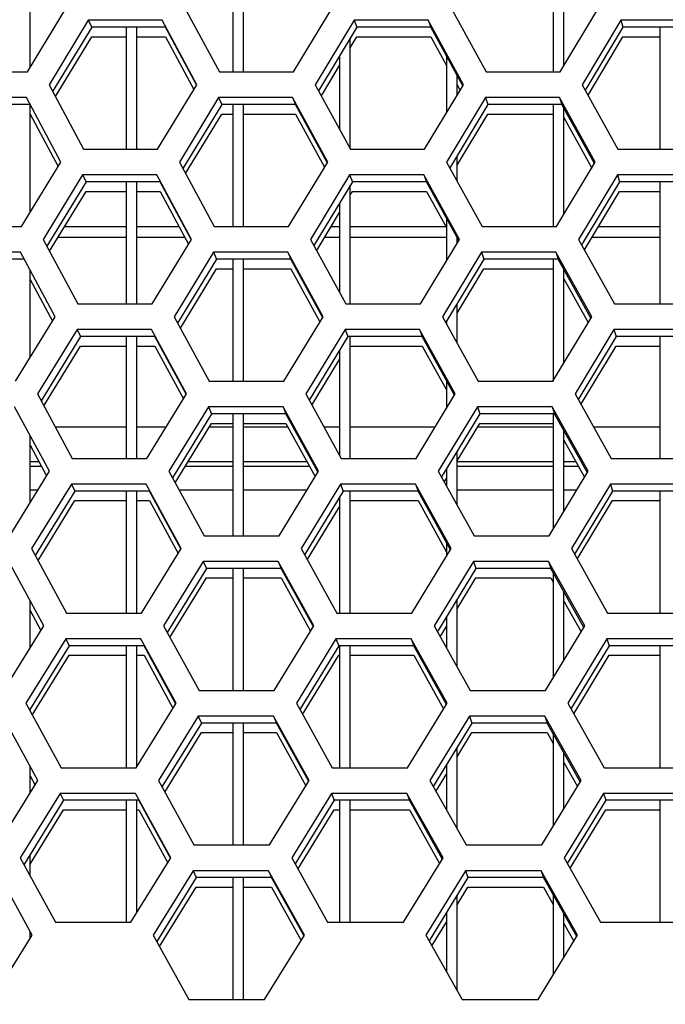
# Model space of a CAD drawing. Header units: millimetres. Extents: x 0 to 420, y 0 to 297.
# Tile 55 of 256: x 118.73 to 121.15, y 86.44 to 90.13. Entities that reach past the tile are written whole.
import ezdxf

# ---------------------------------------------------------------- set-up
doc = ezdxf.new("R2010")
doc.units = ezdxf.units.MM
doc.header["$LTSCALE"] = 23.1
doc.layers.get('0').update_dxf_attribs({"linetype": 'CONTINUOUS'})
doc.layers.add('DIM_PILOTEES', color=7, linetype='CONTINUOUS')
doc.styles.add('TEXTSTYLE_5', font='txt', dxfattribs={"width": 1.142857})
doc.dimstyles.new('DIMSTYLE_4', dxfattribs={"dimtxt": 2.5, "dimasz": 0.1875, "dimexe": 0.125, "dimexo": 0.0625, "dimgap": 1.25, "dimtad": 0, "dimtih": 1, "dimtoh": 1, "dimdsep": 46, "dimtxsty": 'TEXTSTYLE_5', "dimblk": '_FILLED', "dimblk1": '_FILLED', "dimblk2": '_FILLED', "dimcen": 0.09, "dimazin": 2, "dimtfac": 1, "dimtofl": 0, "dimtmove": 0, "dimatfit": 3, "dimldrblk": '_FILLED', "dimfxl": 1, "dimtolj": 1, "dimarcsym": 0})

# ---------------------------------------------------------------- blocks, each defined once
blk = doc.blocks.new('_FILLED')
at = {"color": 0, "linetype": 'BYBLOCK'}
blk.add_solid([(0, 0), (-1, 0.167), (-1, -0.167)], dxfattribs=at)
blk = doc.blocks.new('*D9')
at = {"layer": 'DIM_PILOTEES', "color": 2, "linetype": 'CONTINUOUS'}
for p, q in [((67.0415, 106.0416), (64.0594, 106.0416)), ((64.1844, 106.0416), (64.1844, 83.7884)), ((124.0627, 106.0416), (67.0415, 106.0416)), ((64.1844, 53.2465), (64.1844, 78.7884)), ((67.0415, 53.2465), (64.0594, 53.2465)), ((101.3091, 53.2465), (67.0415, 53.2465))]:
    blk.add_line(p, q, dxfattribs=at)
at = {"layer": 'DIM_PILOTEES', "color": 2, "linetype": 'CONTINUOUS', "xscale": 0.1875, "yscale": 0.1875, "zscale": 0.1875}
for p, rotation in [((64.1844, 106.0416), 90), ((64.1844, 53.2465), 270)]:
    blk.add_blockref('_FILLED', p, dxfattribs=dict(at, rotation=rotation))
at = {"layer": 'DIM_PILOTEES', "color": 2, "linetype": 'CONTINUOUS', "insert": (64.1844, 82.5384), "char_height": 2.5, "width": 8.571429, "attachment_point": 2, "line_spacing_factor": 0.9, "style": 'TEXTSTYLE_5'}
blk.add_mtext('{\\ftxt;\\W0.0001;\\H0.0001;\\~}{\\ftxt;\\W2.2857142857;\\H2.5; }{\\ftxt;\\W0.0001;\\H0.0001;\\~}', dxfattribs=at)

msp = doc.modelspace()

# ---------------------------------------------------------------- linework, layer by layer
at = {"color": 7, "linetype": 'CONTINUOUS'}
for p, q in [((118.7652, 89.9545), (118.7652, 90.3952)), ((119.5252, 90.3952), (119.5252, 89.9381)), ((119.5652, 89.9381), (119.5652, 90.3952)), ((120.7252, 90.3952), (120.7252, 89.9381)), ((120.7652, 89.9608), (120.7652, 90.3952)), ((118.9835, 90.1313), (118.9966, 90.1054)), ((119.9795, 90.1313), (119.9901, 90.1054)), ((120.2568, 90.1313), (120.2666, 90.1054)), ((120.9785, 90.1313), (120.9865, 90.1054)), ((118.9966, 90.1054), (118.8499, 89.864)), ((119.2723, 90.1054), (118.9966, 90.1054)), ((119.1252, 90.1054), (119.1252, 89.6484)), ((119.1652, 89.6484), (119.1652, 90.1054)), ((119.3886, 89.8891), (119.2723, 90.1054)), ((119.9901, 90.1054), (119.8463, 89.8667)), ((120.2666, 90.1054), (119.9901, 90.1054)), ((120.3866, 89.8858), (120.2666, 90.1054)), ((120.9865, 90.1054), (120.8516, 89.8793)), ((121.2637, 90.1054), (120.9865, 90.1054)), ((121.1252, 90.1054), (121.1252, 89.6484)), ((118.8603, 89.8452), (118.9966, 90.0696)), ((118.9966, 90.0696), (119.1252, 90.0696)), ((119.1652, 90.0696), (119.2723, 90.0696)), ((119.2723, 90.0696), (119.3788, 89.8714)), ((119.9652, 90.0283), (119.9901, 90.0696)), ((119.9652, 89.6484), (119.9652, 90.0641)), ((119.9901, 90.0696), (120.2666, 90.0696)), ((120.2666, 90.0696), (120.3252, 89.9623)), ((120.8557, 89.8505), (120.9865, 90.0696)), ((120.9865, 90.0696), (121.1252, 90.0696)), ((119.9252, 89.9977), (119.9252, 89.7218)), ((120.3252, 89.9981), (120.3252, 89.7839)), ((119.8605, 89.8544), (119.9252, 89.9618)), ((120.3652, 89.8503), (120.3652, 89.9249)), ((120.3652, 89.8891), (120.3764, 89.8688)), ((120.8516, 89.8793), (120.8454, 89.8691)), ((119.4716, 89.8415), (119.4834, 89.8157)), ((119.7489, 89.8415), (119.7601, 89.8157)), ((119.8565, 89.8479), (119.8605, 89.8544)), ((120.4712, 89.8415), (120.4805, 89.8157)), ((120.7494, 89.8415), (120.758, 89.8157)), ((118.7653, 89.8157), (118.4896, 89.8157)), ((118.7652, 89.4108), (118.7652, 89.8157)), ((119.4834, 89.8157), (119.338, 89.5757)), ((119.7601, 89.8157), (119.4834, 89.8157)), ((119.5252, 89.8157), (119.5252, 89.3586)), ((119.5652, 89.3586), (119.5652, 89.8157)), ((119.878, 89.5987), (119.7601, 89.8157)), ((120.4805, 89.8157), (120.3442, 89.5889)), ((120.758, 89.8157), (120.4805, 89.8157)), ((120.7252, 89.8157), (120.7252, 89.3586)), ((120.8798, 89.5948), (120.758, 89.8157)), ((120.7652, 89.4041), (120.7652, 89.8025)), ((118.7653, 89.7798), (118.8705, 89.5829)), ((119.3482, 89.5568), (119.4834, 89.7798)), ((119.4834, 89.7798), (119.5252, 89.7798)), ((119.5652, 89.7798), (119.7601, 89.7798)), ((119.7601, 89.7798), (119.8685, 89.5803)), ((120.3652, 89.588), (120.4805, 89.7798)), ((120.4805, 89.7798), (120.7252, 89.7798)), ((120.7652, 89.7666), (120.8695, 89.5776)), ((120.3652, 89.5282), (120.3652, 89.6238)), ((120.3442, 89.5889), (120.3378, 89.5781)), ((118.9624, 89.5518), (118.9755, 89.5259)), ((119.9625, 89.5518), (119.9731, 89.5259)), ((120.2409, 89.5518), (120.2508, 89.5259)), ((120.9656, 89.5518), (120.9736, 89.5259)), ((118.9755, 89.5259), (118.8282, 89.2844)), ((119.2523, 89.5259), (118.9755, 89.5259)), ((119.1252, 89.5259), (119.1252, 89.0688)), ((119.1652, 89.0688), (119.1652, 89.5259)), ((119.3691, 89.3095), (119.2523, 89.5259)), ((119.9731, 89.5259), (119.8287, 89.2872)), ((119.9652, 89.0688), (119.9652, 89.5129)), ((120.2508, 89.5259), (119.9731, 89.5259)), ((120.3713, 89.3062), (120.2508, 89.5259)), ((120.9736, 89.5259), (120.8381, 89.2997)), ((121.252, 89.5259), (120.9736, 89.5259)), ((121.1252, 89.5259), (121.1252, 89.0688)), ((118.8387, 89.2657), (118.9755, 89.4901)), ((118.9755, 89.4901), (119.1252, 89.4901)), ((119.1652, 89.4901), (119.2523, 89.4901)), ((119.2523, 89.4901), (119.3593, 89.2918)), ((119.9652, 89.477), (119.9731, 89.4901)), ((119.9731, 89.4901), (120.2508, 89.4901)), ((120.2508, 89.4901), (120.3252, 89.3542)), ((120.8423, 89.271), (120.9736, 89.4901)), ((120.9736, 89.4901), (121.1252, 89.4901)), ((119.9252, 89.4467), (119.9252, 89.1109)), ((119.8429, 89.2748), (119.9252, 89.4109)), ((120.3252, 89.3901), (120.3252, 89.23)), ((119.1252, 89.357), (118.8944, 89.357)), ((119.324, 89.357), (119.1652, 89.357)), ((119.9252, 89.357), (119.8927, 89.357)), ((120.3237, 89.357), (119.9652, 89.357)), ((121.1252, 89.357), (120.8939, 89.357)), ((119.1252, 89.3169), (118.8699, 89.3169)), ((119.3458, 89.3169), (119.1652, 89.3169)), ((119.9252, 89.3169), (119.8684, 89.3169)), ((120.3252, 89.3169), (119.9652, 89.3169)), ((120.3652, 89.2962), (120.3652, 89.3172)), ((121.1252, 89.3169), (120.8698, 89.3169)), ((119.839, 89.2684), (119.8429, 89.2748)), ((120.8381, 89.2997), (120.832, 89.2896)), ((118.7433, 89.2361), (118.4665, 89.2361)), ((119.4644, 89.2361), (119.3183, 88.9962)), ((119.4525, 89.262), (119.4644, 89.2361)), ((119.7422, 89.2361), (119.4644, 89.2361)), ((119.5252, 89.2361), (119.5252, 88.779)), ((119.5652, 88.779), (119.5652, 89.2361)), ((119.731, 89.262), (119.7422, 89.2361)), ((119.8606, 89.0191), (119.7422, 89.2361)), ((120.4655, 89.2361), (120.3287, 89.0093)), ((120.4562, 89.262), (120.4655, 89.2361)), ((120.7441, 89.2361), (120.4655, 89.2361)), ((120.7252, 89.2361), (120.7252, 88.779)), ((120.7355, 89.262), (120.7441, 89.2361)), ((120.8665, 89.0152), (120.7441, 89.2361)), ((119.3286, 88.9773), (119.4644, 89.2003)), ((119.4644, 89.2003), (119.5252, 89.2003)), ((119.5652, 89.2003), (119.7422, 89.2003)), ((119.7422, 89.2003), (119.8511, 89.0007)), ((120.3652, 89.034), (120.4655, 89.2003)), ((120.4655, 89.2003), (120.7252, 89.2003)), ((120.7652, 88.8473), (120.7652, 89.198)), ((118.7652, 88.8669), (118.7652, 89.1951)), ((120.7653, 89.1621), (120.8562, 88.9981)), ((118.7653, 89.1593), (118.849, 89.0033)), ((120.3652, 88.9208), (120.3652, 89.0698)), ((120.3287, 89.0093), (120.3223, 88.9986)), ((120.3252, 89.0036), (120.3252, 88.9932)), ((118.9544, 88.9463), (118.8065, 88.7049)), ((118.9413, 88.9722), (118.9544, 88.9463)), ((119.2323, 88.9463), (118.9544, 88.9463)), ((119.1252, 88.9463), (119.1252, 88.4893)), ((119.1652, 88.4893), (119.1652, 88.9463)), ((119.3497, 88.7299), (119.2323, 88.9463)), ((119.9561, 88.9463), (119.8111, 88.7077)), ((119.9455, 88.9722), (119.9561, 88.9463)), ((120.2349, 88.9463), (119.9561, 88.9463)), ((119.9652, 88.4893), (119.9652, 88.9463)), ((120.225, 88.9722), (120.2349, 88.9463)), ((120.3559, 88.7266), (120.2349, 88.9463)), ((120.9607, 88.9463), (120.8246, 88.7201)), ((120.9526, 88.9722), (120.9607, 88.9463)), ((121.2402, 88.9463), (120.9607, 88.9463)), ((121.1252, 88.9463), (121.1252, 88.4893)), ((118.8171, 88.6862), (118.9544, 88.9105)), ((118.9544, 88.9105), (119.1252, 88.9105)), ((119.1652, 88.9105), (119.2323, 88.9105)), ((119.2323, 88.9105), (119.3398, 88.7122)), ((119.9652, 88.9105), (120.2349, 88.9105)), ((120.2349, 88.9105), (120.3252, 88.7464)), ((120.8289, 88.6915), (120.9607, 88.9105)), ((120.9607, 88.9105), (121.1252, 88.9105)), ((119.9252, 88.8955), (119.9252, 88.5002)), ((119.8215, 88.6889), (119.9252, 88.8597)), ((120.3252, 88.7823), (120.3252, 88.676)), ((120.8246, 88.7201), (120.8185, 88.7101)), ((119.4334, 88.6824), (119.4453, 88.6566)), ((119.7131, 88.6824), (119.7242, 88.6566)), ((120.4413, 88.6824), (120.4506, 88.6566)), ((120.7217, 88.6824), (120.7303, 88.6566)), ((119.4453, 88.6566), (119.2987, 88.4167)), ((119.7242, 88.6566), (119.4453, 88.6566)), ((119.5252, 88.6566), (119.5252, 88.1995)), ((119.5652, 88.1995), (119.5652, 88.6566)), ((119.8431, 88.4395), (119.7242, 88.6566)), ((120.4506, 88.6566), (120.3132, 88.4297)), ((120.7303, 88.6566), (120.4506, 88.6566)), ((120.7252, 88.6566), (120.7252, 88.2243)), ((120.8532, 88.4356), (120.7303, 88.6566)), ((118.8599, 88.607), (119.1252, 88.607)), ((119.1652, 88.607), (119.2755, 88.607)), ((119.3091, 88.3978), (119.4453, 88.6207)), ((119.4369, 88.607), (119.5252, 88.607)), ((119.4453, 88.6207), (119.5252, 88.6207)), ((119.5652, 88.6207), (119.7242, 88.6207)), ((119.5652, 88.607), (119.7317, 88.607)), ((119.7242, 88.6207), (119.8336, 88.4211)), ((119.8664, 88.607), (119.9252, 88.607)), ((119.9652, 88.607), (120.2834, 88.607)), ((120.3652, 88.4798), (120.4506, 88.6207)), ((120.4423, 88.607), (120.7252, 88.607)), ((120.4506, 88.6207), (120.7252, 88.6207)), ((120.876, 88.607), (121.1252, 88.607)), ((118.7652, 88.3227), (118.7652, 88.5749)), ((120.7652, 88.2903), (120.7652, 88.5937)), ((118.7652, 88.539), (118.8274, 88.4237)), ((120.7652, 88.5579), (120.8429, 88.4185)), ((120.3652, 88.3137), (120.3652, 88.5156)), ((118.7652, 88.4596), (118.808, 88.4596)), ((119.3469, 88.4596), (119.5252, 88.4596)), ((119.5652, 88.4596), (119.8124, 88.4596)), ((120.3652, 88.4596), (120.7252, 88.4596)), ((120.7652, 88.4596), (120.8199, 88.4596)), ((120.3132, 88.4297), (120.3067, 88.4191)), ((120.3252, 88.4496), (120.3252, 88.3858)), ((118.9201, 88.3927), (118.9333, 88.3668)), ((119.9285, 88.3927), (119.939, 88.3668)), ((120.2091, 88.3927), (120.219, 88.3668)), ((120.3171, 88.4004), (120.3252, 88.4138)), ((120.9397, 88.3927), (120.9478, 88.3668)), ((118.7652, 88.3718), (118.7955, 88.3718)), ((118.9333, 88.3668), (118.7848, 88.1253)), ((119.2123, 88.3668), (118.9333, 88.3668)), ((119.1252, 88.3668), (119.1252, 87.9097)), ((119.1652, 87.9097), (119.1652, 88.3668)), ((119.3302, 88.1503), (119.2123, 88.3668)), ((119.3233, 88.3718), (119.5252, 88.3718)), ((119.5652, 88.3718), (119.8035, 88.3718)), ((119.939, 88.3668), (119.7936, 88.1282)), ((120.219, 88.3668), (119.939, 88.3668)), ((119.9652, 87.9097), (119.9652, 88.3668)), ((120.3406, 88.147), (120.219, 88.3668)), ((120.3652, 88.3718), (120.7252, 88.3718)), ((120.7652, 88.3718), (120.8146, 88.3718)), ((120.9478, 88.3668), (120.8111, 88.1405)), ((121.2284, 88.3668), (120.9478, 88.3668)), ((121.1252, 88.3668), (121.1252, 87.9097)), ((118.7954, 88.1067), (118.9333, 88.3309)), ((118.9333, 88.3309), (119.1252, 88.3309)), ((119.1652, 88.3309), (119.2123, 88.3309)), ((119.2123, 88.3309), (119.3204, 88.1326)), ((119.9252, 88.3441), (119.9252, 87.9097)), ((119.9652, 88.3309), (120.219, 88.3309)), ((120.219, 88.3309), (120.3242, 88.1407)), ((120.8155, 88.1119), (120.9478, 88.3309)), ((120.9478, 88.3309), (121.1252, 88.3309)), ((119.804, 88.1093), (119.9252, 88.3083)), ((120.3252, 88.1747), (120.3252, 88.1218)), ((120.8111, 88.1405), (120.8051, 88.1305)), ((119.4144, 88.1029), (119.4262, 88.077)), ((119.6951, 88.1029), (119.7063, 88.077)), ((120.4263, 88.1029), (120.4356, 88.077)), ((120.7079, 88.1029), (120.7165, 88.077)), ((119.4262, 88.077), (119.2791, 87.8372)), ((119.7063, 88.077), (119.4262, 88.077)), ((119.5252, 88.077), (119.5252, 87.6199)), ((119.5652, 87.6199), (119.5652, 88.077)), ((119.8257, 87.8599), (119.7063, 88.077)), ((120.4356, 88.077), (120.2976, 87.8501)), ((120.7165, 88.077), (120.4356, 88.077)), ((120.8399, 87.8561), (120.7165, 88.077)), ((120.7252, 88.0613), (120.7252, 87.6674)), ((119.2895, 87.8183), (119.4262, 88.0412)), ((119.4262, 88.0412), (119.5252, 88.0412)), ((119.5652, 88.0412), (119.7063, 88.0412)), ((119.7063, 88.0412), (119.8162, 87.8415)), ((120.3652, 87.9254), (120.4356, 88.0412)), ((120.4356, 88.0412), (120.7165, 88.0412)), ((120.7165, 88.0412), (120.7252, 88.0254)), ((120.7652, 87.7331), (120.7652, 87.9896)), ((118.7652, 87.7783), (118.7652, 87.9549)), ((120.3652, 87.7068), (120.3652, 87.9612)), ((120.7652, 87.9538), (120.8295, 87.8389)), ((118.7652, 87.9191), (118.8059, 87.8441)), ((120.3252, 87.8955), (120.3252, 87.7786)), ((120.2976, 87.8501), (120.2912, 87.8396)), ((120.3016, 87.8209), (120.3252, 87.8596)), ((118.899, 87.8131), (118.9122, 87.7872)), ((119.9114, 87.8131), (119.922, 87.7872)), ((120.1932, 87.8131), (120.2031, 87.7872)), ((120.9268, 87.8131), (120.9348, 87.7872)), ((118.9122, 87.7872), (118.7631, 87.5457)), ((119.1923, 87.7872), (118.9122, 87.7872)), ((119.1252, 87.7872), (119.1252, 87.3301)), ((119.1652, 87.3333), (119.1652, 87.7872)), ((119.3108, 87.5707), (119.1923, 87.7872)), ((119.922, 87.7872), (119.776, 87.5486)), ((120.2031, 87.7872), (119.922, 87.7872)), ((119.9252, 87.7872), (119.9252, 87.3301)), ((119.9652, 87.3301), (119.9652, 87.7872)), ((120.3252, 87.5674), (120.2031, 87.7872)), ((120.9348, 87.7872), (120.7976, 87.5609)), ((121.2166, 87.7872), (120.9348, 87.7872)), ((121.1252, 87.7872), (121.1252, 87.3301)), ((118.7738, 87.5272), (118.9122, 87.7514)), ((118.9122, 87.7514), (119.1252, 87.7514)), ((119.1652, 87.7514), (119.1923, 87.7514)), ((119.1923, 87.7514), (119.3009, 87.553)), ((119.7864, 87.5298), (119.922, 87.7514)), ((119.9652, 87.7514), (120.2031, 87.7514)), ((120.2031, 87.7514), (120.3148, 87.5504)), ((120.802, 87.5324), (120.9348, 87.7514)), ((120.9348, 87.7514), (121.1252, 87.7514)), ((118.7652, 87.5457), (118.7652, 87.5491)), ((120.7976, 87.5609), (120.7916, 87.551)), ((119.3953, 87.5233), (119.4071, 87.4974)), ((119.6772, 87.5233), (119.6884, 87.4974)), ((120.4113, 87.5233), (120.4206, 87.4974)), ((120.694, 87.5233), (120.7026, 87.4974)), ((119.4071, 87.4974), (119.2595, 87.2577)), ((119.6884, 87.4974), (119.4071, 87.4974)), ((119.5252, 87.4974), (119.5252, 87.0404)), ((119.5652, 87.0404), (119.5652, 87.4974)), ((119.8083, 87.2804), (119.6884, 87.4974)), ((120.4206, 87.4974), (120.2757, 87.2601)), ((120.7026, 87.4974), (120.4206, 87.4974)), ((120.8266, 87.2765), (120.7026, 87.4974)), ((119.2699, 87.2388), (119.4071, 87.4616)), ((119.4071, 87.4616), (119.5252, 87.4616)), ((119.5652, 87.4616), (119.6884, 87.4616)), ((119.6884, 87.4616), (119.7987, 87.2619)), ((120.3652, 87.3708), (120.4206, 87.4616)), ((120.4206, 87.4616), (120.7026, 87.4616)), ((120.7026, 87.4616), (120.7253, 87.4213)), ((120.7252, 87.4571), (120.7252, 87.1103)), ((120.3652, 87.1002), (120.3652, 87.4067)), ((120.7652, 87.1758), (120.7652, 87.3858)), ((118.7652, 87.2336), (118.7652, 87.3354)), ((120.3252, 87.3411), (120.3252, 87.1716)), ((120.7652, 87.3499), (120.8162, 87.2593)), ((118.7652, 87.2996), (118.7844, 87.2645)), ((120.2862, 87.2414), (120.3252, 87.3053)), ((118.891, 87.2077), (118.7415, 86.9662)), ((118.8779, 87.2335), (118.891, 87.2077)), ((119.1724, 87.2077), (118.891, 87.2077)), ((119.1252, 87.2077), (119.1252, 86.7506)), ((119.1652, 86.786), (119.1652, 87.2077)), ((119.2913, 86.9912), (119.1724, 87.2077)), ((119.905, 87.2077), (119.7585, 86.9691)), ((119.8944, 87.2335), (119.905, 87.2077)), ((120.1872, 87.2077), (119.905, 87.2077)), ((119.9252, 87.2077), (119.9252, 86.7506)), ((119.9652, 86.7506), (119.9652, 87.2077)), ((120.1773, 87.2335), (120.1872, 87.2077)), ((120.3099, 86.9879), (120.1872, 87.2077)), ((120.9219, 87.2077), (120.7841, 86.9813)), ((120.9139, 87.2335), (120.9219, 87.2077)), ((121.2048, 87.2077), (120.9219, 87.2077)), ((121.1252, 87.2077), (121.1252, 86.7506)), ((118.7652, 86.9687), (118.891, 87.1718)), ((118.891, 87.1718), (119.1252, 87.1718)), ((119.1652, 87.1718), (119.1724, 87.1718)), ((119.1724, 87.1718), (119.2814, 86.9734)), ((119.7689, 86.9503), (119.905, 87.1718)), ((119.905, 87.1718), (119.9252, 87.1718)), ((119.9652, 87.1718), (120.1872, 87.1718)), ((120.1872, 87.1718), (120.2994, 86.9708)), ((120.7886, 86.9529), (120.9219, 87.1718)), ((120.9219, 87.1718), (121.1252, 87.1718)), ((118.7652, 86.924), (118.7652, 87.0045)), ((120.7841, 86.9813), (120.7781, 86.9715)), ((119.3881, 86.9179), (119.2399, 86.6782)), ((119.3762, 86.9438), (119.3881, 86.9179)), ((119.6704, 86.9179), (119.3881, 86.9179)), ((119.5252, 86.9179), (119.5252, 86.4608)), ((119.5652, 86.4608), (119.5652, 86.9179)), ((119.6593, 86.9438), (119.6704, 86.9179)), ((119.7909, 86.7008), (119.6704, 86.9179)), ((120.4056, 86.9179), (120.2602, 86.6806)), ((120.3963, 86.9438), (120.4056, 86.9179)), ((120.6888, 86.9179), (120.4056, 86.9179)), ((120.6802, 86.9438), (120.6888, 86.9179)), ((120.8134, 86.6969), (120.6888, 86.9179)), ((119.2504, 86.6593), (119.3881, 86.8821)), ((119.3881, 86.8821), (119.5252, 86.8821)), ((119.5652, 86.8821), (119.6704, 86.8821)), ((119.6704, 86.8821), (119.7813, 86.6823)), ((120.3652, 86.8161), (120.4056, 86.8821)), ((120.3652, 86.8161), (120.4056, 86.8821)), ((120.4056, 86.8821), (120.6888, 86.8821)), ((120.6888, 86.8821), (120.7252, 86.8173)), ((120.3652, 86.4938), (120.3652, 86.8519)), ((120.7252, 86.8531), (120.7252, 86.5531)), ((120.3252, 86.7866), (120.3252, 86.5649)), ((120.7652, 86.6183), (120.7652, 86.7822)), ((120.2707, 86.6618), (120.3252, 86.7508)), ((120.7652, 86.7463), (120.8028, 86.6797)), ((118.7652, 86.6887), (118.7652, 86.7163))]:
    msp.add_line(p, q, dxfattribs=at)
at = {"color": 3, "linetype": 'CONTINUOUS'}
for p, q in [((118.7553, 89.9381), (118.9024, 90.1796)), ((119.3444, 90.1796), (119.4748, 89.9381)), ((119.7519, 89.9381), (119.8979, 90.1796)), ((120.3413, 90.1796), (120.4737, 89.9381)), ((120.7517, 89.9381), (120.8963, 90.1796)), ((118.9835, 90.1313), (118.8364, 89.8898)), ((119.2598, 90.1313), (118.9835, 90.1313)), ((119.39, 89.8898), (119.2598, 90.1313)), ((119.9795, 90.1313), (119.8337, 89.8898)), ((120.2568, 90.1313), (119.9795, 90.1313)), ((120.3891, 89.8898), (120.2568, 90.1313)), ((120.9785, 90.1313), (120.834, 89.8898)), ((121.2564, 90.1313), (120.9785, 90.1313)), ((118.4791, 89.9381), (118.7553, 89.9381)), ((119.4748, 89.9381), (119.7519, 89.9381)), ((120.4737, 89.9381), (120.7517, 89.9381)), ((118.8364, 89.8898), (118.9659, 89.6484)), ((119.2432, 89.6484), (119.39, 89.8898)), ((119.8337, 89.8898), (119.9653, 89.6484)), ((120.2435, 89.6484), (120.3891, 89.8898)), ((120.834, 89.8898), (120.9677, 89.6484)), ((118.7516, 89.8415), (118.4752, 89.8415)), ((118.881, 89.6001), (118.7516, 89.8415)), ((119.4716, 89.8415), (119.3248, 89.6001)), ((119.7489, 89.8415), (119.4716, 89.8415)), ((119.8805, 89.6001), (119.7489, 89.8415)), ((120.4712, 89.8415), (120.3257, 89.6001)), ((120.7494, 89.8415), (120.4712, 89.8415)), ((120.883, 89.6001), (120.7494, 89.8415)), ((118.9659, 89.6484), (119.2432, 89.6484)), ((119.9653, 89.6484), (120.2435, 89.6484)), ((120.9677, 89.6484), (121.2466, 89.6484)), ((118.7333, 89.3586), (118.881, 89.6001)), ((119.3248, 89.6001), (119.4557, 89.3586)), ((119.734, 89.3586), (119.8805, 89.6001)), ((120.3257, 89.6001), (120.4587, 89.3586)), ((120.7378, 89.3586), (120.883, 89.6001)), ((118.9624, 89.5518), (118.8147, 89.3103)), ((119.2399, 89.5518), (118.9624, 89.5518)), ((119.3706, 89.3103), (119.2399, 89.5518)), ((119.9625, 89.5518), (119.8161, 89.3103)), ((120.2409, 89.5518), (119.9625, 89.5518)), ((120.3738, 89.3103), (120.2409, 89.5518)), ((120.9656, 89.5518), (120.8205, 89.3103)), ((121.2446, 89.5518), (120.9656, 89.5518)), ((118.4559, 89.3586), (118.7333, 89.3586)), ((119.4557, 89.3586), (119.734, 89.3586)), ((120.4587, 89.3586), (120.7378, 89.3586)), ((118.8147, 89.3103), (118.9448, 89.0688)), ((119.2232, 89.0688), (119.3706, 89.3103)), ((119.8161, 89.3103), (119.9483, 89.0688)), ((120.2276, 89.0688), (120.3738, 89.3103)), ((120.8205, 89.3103), (120.9548, 89.0688)), ((118.7296, 89.262), (118.4521, 89.262)), ((118.8595, 89.0205), (118.7296, 89.262)), ((119.4525, 89.262), (119.3052, 89.0205)), ((119.731, 89.262), (119.4525, 89.262)), ((119.8631, 89.0205), (119.731, 89.262)), ((120.4562, 89.262), (120.3102, 89.0205)), ((120.7355, 89.262), (120.4562, 89.262)), ((120.8697, 89.0205), (120.7355, 89.262)), ((118.9448, 89.0688), (119.2232, 89.0688)), ((119.9483, 89.0688), (120.2276, 89.0688)), ((120.9548, 89.0688), (121.2348, 89.0688)), ((118.7112, 88.779), (118.8595, 89.0205)), ((119.3052, 89.0205), (119.4366, 88.779)), ((119.7161, 88.779), (119.8631, 89.0205)), ((120.3102, 89.0205), (120.4437, 88.779)), ((120.724, 88.779), (120.8697, 89.0205)), ((118.9413, 88.9722), (118.793, 88.7307)), ((119.2199, 88.9722), (118.9413, 88.9722)), ((119.3512, 88.7307), (119.2199, 88.9722)), ((119.9455, 88.9722), (119.7985, 88.7307)), ((120.225, 88.9722), (119.9455, 88.9722)), ((120.3584, 88.7307), (120.225, 88.9722)), ((120.9526, 88.9722), (120.807, 88.7307)), ((121.2328, 88.9722), (120.9526, 88.9722)), ((119.4366, 88.779), (119.7161, 88.779)), ((120.4437, 88.779), (120.724, 88.779)), ((118.793, 88.7307), (118.9237, 88.4893)), ((119.2032, 88.4893), (119.3512, 88.7307)), ((119.7985, 88.7307), (119.9313, 88.4893)), ((120.2117, 88.4893), (120.3584, 88.7307)), ((120.807, 88.7307), (120.9419, 88.4893)), ((118.8381, 88.441), (118.7076, 88.6824)), ((119.4334, 88.6824), (119.2855, 88.441)), ((119.7131, 88.6824), (119.4334, 88.6824)), ((119.8458, 88.441), (119.7131, 88.6824)), ((120.4413, 88.6824), (120.2946, 88.441)), ((120.7217, 88.6824), (120.4413, 88.6824)), ((120.8565, 88.441), (120.7217, 88.6824)), ((118.7652, 88.4771), (118.7986, 88.4771)), ((118.9237, 88.4893), (119.2032, 88.4893)), ((119.3576, 88.4771), (119.5252, 88.4771)), ((119.5652, 88.4771), (119.8028, 88.4771)), ((119.9313, 88.4893), (120.2117, 88.4893)), ((120.3652, 88.4771), (120.7252, 88.4771)), ((120.7652, 88.4771), (120.8102, 88.4771)), ((120.9419, 88.4893), (121.223, 88.4893)), ((118.6892, 88.1995), (118.8381, 88.441)), ((119.2855, 88.441), (119.4175, 88.1995)), ((119.6981, 88.1995), (119.8458, 88.441)), ((120.2946, 88.441), (120.4288, 88.1995)), ((120.7102, 88.1995), (120.8565, 88.441)), ((118.9201, 88.3927), (118.7713, 88.1512)), ((119.1999, 88.3927), (118.9201, 88.3927)), ((119.3318, 88.1512), (119.1999, 88.3927)), ((119.9285, 88.3927), (119.7809, 88.1512)), ((120.2091, 88.3927), (119.9285, 88.3927)), ((120.3431, 88.1512), (120.2091, 88.3927)), ((120.9397, 88.3927), (120.7935, 88.1512)), ((121.2211, 88.3927), (120.9397, 88.3927)), ((119.4175, 88.1995), (119.6981, 88.1995)), ((120.4288, 88.1995), (120.7102, 88.1995)), ((118.7713, 88.1512), (118.9025, 87.9097)), ((119.1832, 87.9097), (119.3318, 88.1512)), ((119.7809, 88.1512), (119.9143, 87.9097)), ((120.1959, 87.9097), (120.3431, 88.1512)), ((120.7935, 88.1512), (120.929, 87.9097)), ((118.8166, 87.8614), (118.6855, 88.1029)), ((119.4144, 88.1029), (119.2659, 87.8614)), ((119.6951, 88.1029), (119.4144, 88.1029)), ((119.8284, 87.8614), (119.6951, 88.1029)), ((120.4263, 88.1029), (120.2791, 87.8614)), ((120.7079, 88.1029), (120.4263, 88.1029)), ((120.8432, 87.8614), (120.7079, 88.1029)), ((118.9025, 87.9097), (119.1832, 87.9097)), ((119.9143, 87.9097), (120.1959, 87.9097)), ((120.929, 87.9097), (121.2112, 87.9097)), ((118.6672, 87.6199), (118.8166, 87.8614)), ((119.2659, 87.8614), (119.3985, 87.6199)), ((119.6802, 87.6199), (119.8284, 87.8614)), ((120.2791, 87.8614), (120.4138, 87.6199)), ((120.6963, 87.6199), (120.8432, 87.8614)), ((118.899, 87.8131), (118.7497, 87.5716)), ((119.1799, 87.8131), (118.899, 87.8131)), ((119.3124, 87.5716), (119.1799, 87.8131)), ((119.9114, 87.8131), (119.7633, 87.5716)), ((120.1932, 87.8131), (119.9114, 87.8131)), ((120.3278, 87.5716), (120.1932, 87.8131)), ((120.9268, 87.8131), (120.78, 87.5716)), ((121.2093, 87.8131), (120.9268, 87.8131)), ((119.3985, 87.6199), (119.6802, 87.6199)), ((120.4138, 87.6199), (120.6963, 87.6199)), ((118.7497, 87.5716), (118.8814, 87.3301)), ((119.1633, 87.3301), (119.3124, 87.5716)), ((119.7633, 87.5716), (119.8972, 87.3301)), ((120.18, 87.3301), (120.3278, 87.5716)), ((120.78, 87.5716), (120.916, 87.3301)), ((118.7951, 87.2818), (118.6635, 87.5233)), ((119.3953, 87.5233), (119.2462, 87.2818)), ((119.6772, 87.5233), (119.3953, 87.5233)), ((119.811, 87.2818), (119.6772, 87.5233)), ((120.4113, 87.5233), (120.2635, 87.2818)), ((120.694, 87.5233), (120.4113, 87.5233)), ((120.8299, 87.2818), (120.694, 87.5233)), ((118.8814, 87.3301), (119.1633, 87.3301)), ((119.8972, 87.3301), (120.18, 87.3301)), ((120.916, 87.3301), (121.1995, 87.3301)), ((118.6452, 87.0404), (118.7951, 87.2818)), ((119.2462, 87.2818), (119.3794, 87.0404)), ((119.6623, 87.0404), (119.811, 87.2818)), ((120.2635, 87.2818), (120.3988, 87.0404)), ((120.6825, 87.0404), (120.8299, 87.2818)), ((118.8779, 87.2335), (118.728, 86.9921)), ((119.1599, 87.2335), (118.8779, 87.2335)), ((119.293, 86.9921), (119.1599, 87.2335)), ((119.8944, 87.2335), (119.7457, 86.9921)), ((120.1773, 87.2335), (119.8944, 87.2335)), ((120.3125, 86.9921), (120.1773, 87.2335)), ((120.9139, 87.2335), (120.7665, 86.9921)), ((121.1975, 87.2335), (120.9139, 87.2335)), ((119.3794, 87.0404), (119.6623, 87.0404)), ((120.3988, 87.0404), (120.6825, 87.0404)), ((118.728, 86.9921), (118.8603, 86.7506)), ((119.1433, 86.7506), (119.293, 86.9921)), ((119.7457, 86.9921), (119.8802, 86.7506)), ((120.1641, 86.7506), (120.3125, 86.9921)), ((120.7665, 86.9921), (120.9031, 86.7506)), ((118.7737, 86.7023), (118.6415, 86.9438)), ((119.3762, 86.9438), (119.2266, 86.7023)), ((119.6593, 86.9438), (119.3762, 86.9438)), ((119.7936, 86.7023), (119.6593, 86.9438)), ((120.3963, 86.9438), (120.248, 86.7023)), ((120.6802, 86.9438), (120.3963, 86.9438)), ((120.8167, 86.7023), (120.6802, 86.9438)), ((118.8603, 86.7506), (119.1433, 86.7506)), ((119.8802, 86.7506), (120.1641, 86.7506)), ((120.9031, 86.7506), (121.1877, 86.7506)), ((118.6231, 86.4608), (118.7737, 86.7023)), ((119.2266, 86.7023), (119.3603, 86.4608)), ((119.6443, 86.4608), (119.7936, 86.7023)), ((120.248, 86.7023), (120.3838, 86.4608)), ((120.6687, 86.4608), (120.8167, 86.7023)), ((119.3603, 86.4608), (119.6443, 86.4608)), ((120.3838, 86.4608), (120.6687, 86.4608))]:
    msp.add_line(p, q, dxfattribs=at)

# ---------------------------------------------------------------- dimensions: what is measured, and where the dimension line sits
at = {"layer": 'DIM_PILOTEES', "color": 2, "linetype": 'CONTINUOUS'}
dim = msp.add_linear_dim(base=(64.1844, 53.2465), p1=(124.1252, 106.0416), p2=(101.3716, 53.2465), angle=270, text='{\\ftxt;\\W0.0001;\\H0.0001;\\~}{\\ftxt;\\W2.2857142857;\\H2.5; }{\\ftxt;\\W0.0001;\\H0.0001;\\~}', dimstyle='DIMSTYLE_4', dxfattribs=at)
dim.commit()
dim.dimension.update_dxf_attribs({"geometry": '*D9', "text_midpoint": (61.3273, 80.0384), "dimtype": 160})

doc.saveas('drawing.dxf')
